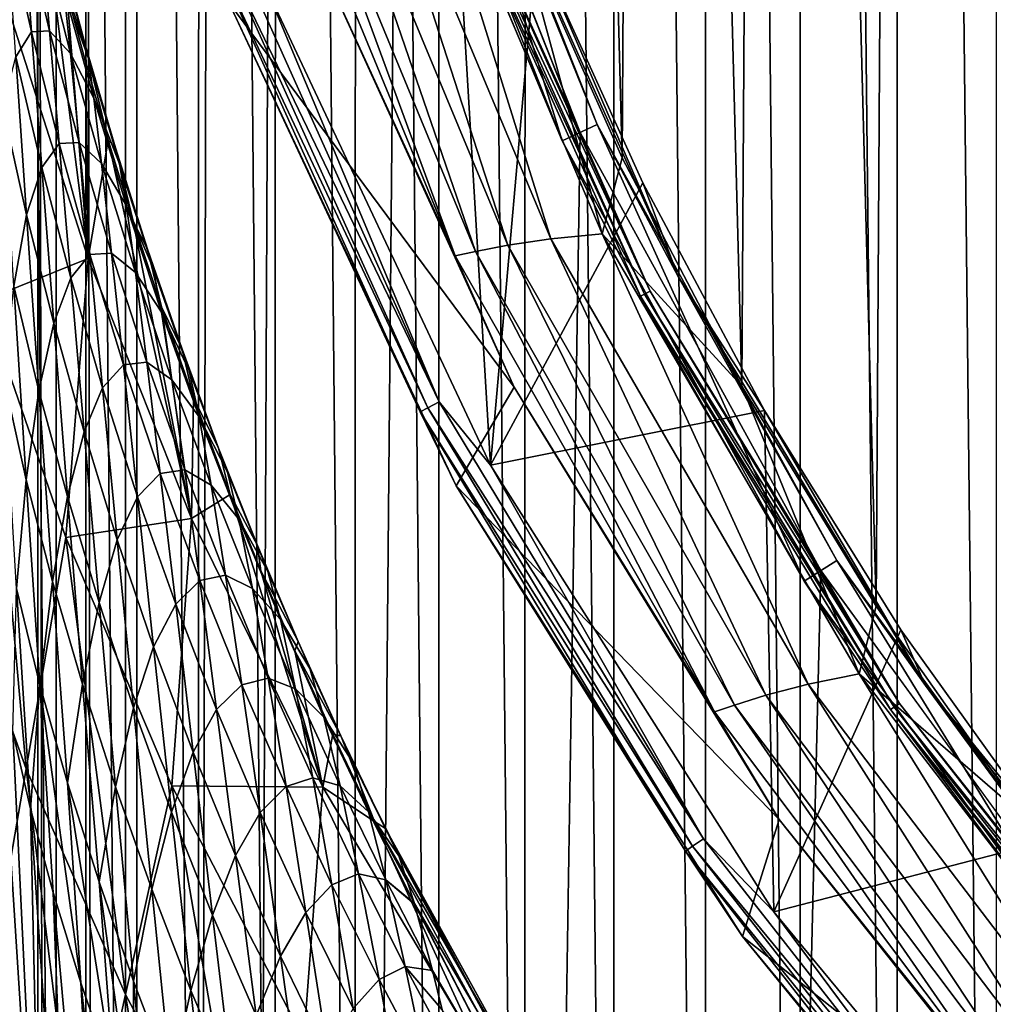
# Model space of a CAD drawing. Header units: metres. Extents: x -23 to 23, y -159 to 23.
# Tile 34 of 89: x -21 to -16, y -13 to -8. Entities that reach past the tile are written whole.
import ezdxf

# ---------------------------------------------------------------- set-up
doc = ezdxf.new("R2010")
doc.units = ezdxf.units.M
doc.layers.add('solid_509541_140_SW0001', color=7, linetype='CONTINUOUS')

msp = doc.modelspace()

# ---------------------------------------------------------------- linework, layer by layer
at = {"layer": 'solid_509541_140_SW0001'}
for points in [[(-15.918513, 22.447569), (-15.923596, -22.445702), (-16.413803, 22.251926)], [(-16.413803, 22.251926), (-16.41923, -22.249636), (-16.897631, 22.033438)], [(-16.413803, 22.251926), (-15.923596, -22.445702), (-16.41923, -22.249636)], [(-16.897631, 22.033438), (-16.903519, -22.0306), (-17.3696, 21.792252)], [(-16.897631, 22.033438), (-16.41923, -22.249636), (-16.903519, -22.0306)], [(-17.3696, 21.792252), (-17.37607, -21.788742), (-17.82733, 21.529696)], [(-17.3696, 21.792252), (-16.903519, -22.0306), (-17.37607, -21.788742)], [(-17.82733, 21.529696), (-17.834259, -21.525503), (-18.271088, 21.245689)], [(-17.82733, 21.529696), (-17.37607, -21.788742), (-17.834259, -21.525503)], [(-18.271088, 21.245689), (-18.278385, -21.240776), (-18.701797, 20.939945)], [(-18.271088, 21.245689), (-17.834259, -21.525503), (-18.278385, -21.240776)], [(-18.701797, 20.939945), (-18.709511, -20.934168), (-19.118336, 20.613214)], [(-18.701797, 20.939945), (-18.278385, -21.240776), (-18.709511, -20.934168)], [(-19.118336, 20.613214), (-19.126465, -20.606478), (-19.518415, 20.267101)], [(-19.118336, 20.613214), (-18.709511, -20.934168), (-19.126465, -20.606478)], [(-19.518415, 20.267101), (-19.526934, -20.259315), (-19.901545, 19.902081)], [(-19.518415, 20.267101), (-19.126465, -20.606478), (-19.526934, -20.259315)], [(-19.901545, 19.902081), (-19.910276, -19.893343), (-20.266623, 19.518938)], [(-19.901545, 19.902081), (-19.526934, -20.259315), (-19.910276, -19.893343)], [(-20.266623, 19.518938), (-20.275085, -19.509745), (-20.612789, 19.118853)], [(-20.266623, 19.518938), (-19.910276, -19.893343), (-20.275085, -19.509745)], [(-20.612789, 19.118853), (-20.620865, -19.109192), (-20.939508, 18.702385)], [(-20.612789, 19.118853), (-20.275085, -19.509745), (-20.620865, -19.109192)], [(-20.939508, 18.702385), (-20.620865, -19.109192), (-20.947172, -18.692133)], [(-15.633001, 12.085411, 202.649994), (-16.387129, 11.041271, 202.649994), (-15.78124, -11.89119, 202.649994)], [(-16.387129, 11.041271, 202.649994), (-17.071577, 9.95031, 202.649994), (-16.522486, -10.837683, 202.649994)], [(-16.387129, 11.041271, 202.649994), (-16.522486, -10.837683, 202.649994), (-15.78124, -11.89119, 202.649994)], [(-17.071577, 9.95031, 202.649994), (-17.683485, 8.817122, 202.649994), (-17.193436, -9.738244, 202.649994)], [(-17.071577, 9.95031, 202.649994), (-17.193436, -9.738244, 202.649994), (-16.522486, -10.837683, 202.649994)], [(-17.683485, 8.817122, 202.649994), (-18.220289, 7.646473, 202.649994), (-17.791285, -8.597532, 202.649994)], [(-17.683485, 8.817122, 202.649994), (-17.791285, -8.597532, 202.649994), (-17.193436, -9.738244, 202.649994)], [(-18.220289, 7.646473, 202.649994), (-18.313543, -7.420339, 202.649994), (-17.791285, -8.597532, 202.649994)], [(-20.710964, -149, 147.368607), (-20.710966, -0.000071, 147.368607), (-20.917048, 0.00006, 147.212601)], [(-20.917046, -149, 147.212601), (-20.710964, -149, 147.368607), (-20.917048, 0.00006, 147.212601)], [(-20.473276, -149, 147.466202), (-20.471781, -0.000224, 147.466599), (-20.710966, -0.000071, 147.368607)], [(-20.710964, -149, 147.368607), (-20.473276, -149, 147.466202), (-20.710966, -0.000071, 147.368607)], [(-20.473276, -149, 147.466202), (-20.215473, -149, 147.5), (-20.471781, -0.000224, 147.466599)], [(-20.471781, -0.000224, 147.466599), (-20.215473, -149, 147.5), (-20.215473, -0.000403, 147.5)], [(-19.855347, -1.249347, 147.5), (-20.215473, -0.000403, 147.5), (-20.215473, -149, 147.5)], [(-19.542233, -3.727802, 147.5), (-19.855347, -1.249347, 147.5), (-20.215473, -149, 147.5)], [(-18.92091, -6.147776, 147.5), (-19.542233, -3.727802, 147.5), (-20.215473, -149, 147.5)], [(18.92091, -6.147776, 147.5), (-20.215473, -149, 147.5), (20.215471, -149, 147.5)], [(18.92091, -6.147776, 147.5), (18.001144, -8.470781, 147.5), (-20.215473, -149, 147.5)], [(-18.001144, -8.470781, 147.5), (-18.92091, -6.147776, 147.5), (-20.215473, -149, 147.5)], [(-18.831232, -6.118639, 151.309937), (-19.015884, -6.178636, 147.60524), (-18.091551, -8.513238, 147.60524)], [(-18.638634, -7.068702, 147.508087), (-18.92091, -6.147776, 147.5), (-18.001144, -8.470781, 147.5)], [(-17.915874, -8.430571, 151.309937), (-18.831232, -6.118639, 151.309937), (-18.091551, -8.513238, 147.60524)], [(-18.490755, -7.012619, 151.483429), (-18.831232, -6.118639, 151.309937), (-17.915874, -8.430571, 151.309937)], [(-18.689518, -7.087999, 147.565384), (-18.091551, -8.513238, 147.60524), (-19.015884, -6.178636, 147.60524)], [(-18.674824, -6.339398, 151.649994), (-18.4484, -10.132897, 151.649994), (-19.573189, -7.740144, 151.649994)], [(-18.674824, -6.339398, 151.649994), (-18.22024, -7.547164, 151.649994), (-18.4484, -10.132897, 151.649994)], [(-19.520086, -6.653555, 202.154968), (-18.52359, -9.065327, 202.154968), (-19.356392, -6.640441, 202.360199)], [(-19.356392, -6.640441, 202.360199), (-18.361675, -9.034062, 202.360199), (-19.140877, -6.631659, 202.517532)], [(-18.52359, -9.065327, 202.154968), (-18.361675, -9.034062, 202.360199), (-19.356392, -6.640441, 202.360199)], [(-19.140877, -6.631659, 202.517532), (-18.147173, -9.001787, 202.517532), (-18.885246, -6.63533, 202.616348)], [(-18.361675, -9.034062, 202.360199), (-18.147173, -9.001787, 202.517532), (-19.140877, -6.631659, 202.517532)], [(-18.885246, -6.63533, 202.616348), (-17.89053, -8.978257, 202.616348), (-18.313543, -7.420339, 202.649994)], [(-18.147173, -9.001787, 202.517532), (-17.89053, -8.978257, 202.616348), (-18.885246, -6.63533, 202.616348)], [(-19.622984, -6.66445, 201.915695), (-18.624958, -9.087757, 201.915695), (-19.520086, -6.653555, 202.154968)], [(-19.622984, -6.66445, 201.915695), (-19.381504, -7.437928, 201.659805), (-18.624958, -9.087757, 201.915695)], [(-18.624958, -9.087757, 201.915695), (-18.52359, -9.065327, 202.154968), (-19.520086, -6.653555, 202.154968)], [(-18.490755, -7.012619, 151.483429), (-17.915874, -8.430571, 151.309937), (-17.51066, -9.190303, 151.483429)], [(-18.490755, -7.012619, 151.483429), (-17.51066, -9.190303, 151.483429), (-18.22024, -7.547164, 151.649994)], [(-18.689518, -7.087999, 147.565384), (-18.669592, -7.080442, 147.531128), (-17.680017, -9.279189, 147.531128)], [(-18.669592, -7.080442, 147.531128), (-18.638634, -7.068702, 147.508087), (-17.6507, -9.263802, 147.508087)], [(-17.680017, -9.279189, 147.531128), (-18.669592, -7.080442, 147.531128), (-17.6507, -9.263802, 147.508087)], [(-17.6507, -9.263802, 147.508087), (-18.638634, -7.068702, 147.508087), (-18.001144, -8.470781, 147.5)], [(-17.698885, -9.289092, 147.565384), (-18.091551, -8.513238, 147.60524), (-18.689518, -7.087999, 147.565384)], [(-17.698885, -9.289092, 147.565384), (-18.689518, -7.087999, 147.565384), (-17.680017, -9.279189, 147.531128)], [(-20.692673, -7.273394, 126.534317), (-20.85145, -7.876905, 116.357018), (-20.459435, -9.101218, 116.357018)], [(-20.566645, -7.772314, 125.831169), (-20.692673, -7.273394, 126.534317), (-20.459435, -9.101218, 116.357018)], [(-20.78488, -7.403366, 133.150406), (-20.742607, -7.967793, 134.105865), (-20.867002, -7.409679, 134.796906)], [(-20.867002, -7.409679, 134.796906), (-20.742607, -7.967793, 134.105865), (-20.821152, -8.093928, 135.654602)], [(-20.78488, -7.403366, 133.150406), (-20.651855, -7.963347, 132.454727), (-20.742607, -7.967793, 134.105865)], [(-20.689537, -7.521052, 131.416901), (-20.651855, -7.963347, 132.454727), (-20.78488, -7.403366, 133.150406)], [(-17.89053, -8.978257, 202.616348), (-17.791285, -8.597532, 202.649994), (-18.313543, -7.420339, 202.649994)], [(-18.330864, -9.743966, 201.659805), (-19.381504, -7.437928, 201.659805), (-19.755909, -7.821918, 151.851959)], [(-18.624958, -9.087757, 201.915695), (-19.381504, -7.437928, 201.659805), (-18.330864, -9.743966, 201.659805)], [(-20.689537, -7.521052, 131.416901), (-20.548172, -8.075781, 130.718582), (-20.651855, -7.963347, 132.454727)], [(-20.580534, -7.756181, 129.613617), (-20.548172, -8.075781, 130.718582), (-20.689537, -7.521052, 131.416901)], [(-20.47246, -8.038117, 126.559731), (-20.610065, -7.524065, 127.256126), (-20.566645, -7.772314, 125.831169)], [(-20.601339, -7.57014, 128.454758), (-20.610065, -7.524065, 127.256126), (-20.47246, -8.038117, 126.559731)], [(-19.813076, -7.514108, 151.709213), (-18.76289, -9.847525, 151.709213), (-19.85354, -7.529454, 151.774826)], [(-19.7521, -7.490983, 151.665344), (-18.705147, -9.817218, 151.665344), (-19.813076, -7.514108, 151.709213)], [(-18.705147, -9.817218, 151.665344), (-18.76289, -9.847525, 151.709213), (-19.813076, -7.514108, 151.709213)], [(-19.7521, -7.490983, 151.665344), (-19.573189, -7.740144, 151.649994), (-18.705147, -9.817218, 151.665344)], [(-20.601339, -7.57014, 128.454758), (-20.47246, -8.038117, 126.559731), (-20.457993, -8.101405, 127.757256)], [(-20.601339, -7.57014, 128.454758), (-20.457993, -8.101405, 127.757256), (-20.580534, -7.756181, 129.613617)], [(-19.85354, -7.529454, 151.774826), (-18.801208, -9.867636, 151.774826), (-19.755909, -7.821918, 151.851959)], [(-18.76289, -9.847525, 151.709213), (-18.801208, -9.867636, 151.774826), (-19.85354, -7.529454, 151.774826)], [(-18.22024, -7.547164, 151.649994), (-17.687664, -8.722573, 151.649994), (-18.4484, -10.132897, 151.649994)], [(-17.51066, -9.190303, 151.483429), (-17.687664, -8.722573, 151.649994), (-18.22024, -7.547164, 151.649994)], [(-20.580534, -7.756181, 129.613617), (-20.431269, -8.299514, 128.914703), (-20.548172, -8.075781, 130.718582)], [(-20.457993, -8.101405, 127.757256), (-20.431269, -8.299514, 128.914703), (-20.580534, -7.756181, 129.613617)], [(-20.46904, -8.130441, 125.32373), (-20.566645, -7.772314, 125.831169), (-20.459435, -9.101218, 116.357018)], [(-20.47246, -8.038117, 126.559731), (-20.566645, -7.772314, 125.831169), (-20.46904, -8.130441, 125.32373)], [(-18.705147, -9.817218, 151.665344), (-19.573189, -7.740144, 151.649994), (-18.4484, -10.132897, 151.649994)], [(-18.330864, -9.743966, 201.659805), (-19.755909, -7.821918, 151.851959), (-18.619781, -10.236312, 151.851959)], [(-18.801208, -9.867636, 151.774826), (-18.619781, -10.236312, 151.851959), (-19.755909, -7.821918, 151.851959)], [(-20.459435, -9.101218, 116.357018), (-20.85145, -7.876905, 116.357018), (-20.980812, -9.311046, 99.732216)], [(-20.742607, -7.967793, 134.105865), (-20.691118, -8.645469, 134.967194), (-20.821152, -8.093928, 135.654602)], [(-20.651855, -7.963347, 132.454727), (-20.604008, -8.525717, 133.411835), (-20.742607, -7.967793, 134.105865)], [(-20.742607, -7.967793, 134.105865), (-20.604008, -8.525717, 133.411835), (-20.691118, -8.645469, 134.967194)], [(-20.651855, -7.963347, 132.454727), (-20.504795, -8.52065, 131.756439), (-20.604008, -8.525717, 133.411835)], [(-20.548172, -8.075781, 130.718582), (-20.504795, -8.52065, 131.756439), (-20.651855, -7.963347, 132.454727)], [(-20.47246, -8.038117, 126.559731), (-20.46904, -8.130441, 125.32373), (-20.358849, -8.510416, 124.783119)], [(-20.323261, -8.548381, 125.863106), (-20.47246, -8.038117, 126.559731), (-20.358849, -8.510416, 124.783119)], [(-20.457993, -8.101405, 127.757256), (-20.47246, -8.038117, 126.559731), (-20.323261, -8.548381, 125.863106)], [(-20.821152, -8.093928, 135.654602), (-20.767117, -8.882866, 136.405273), (-20.886261, -8.345418, 137.084778)], [(-20.821152, -8.093928, 135.654602), (-20.691118, -8.645469, 134.967194), (-20.767117, -8.882866, 136.405273)], [(-20.548172, -8.075781, 130.718582), (-20.392811, -8.626209, 130.018539), (-20.504795, -8.52065, 131.756439)], [(-20.431269, -8.299514, 128.914703), (-20.392811, -8.626209, 130.018539), (-20.548172, -8.075781, 130.718582)], [(-20.457993, -8.101405, 127.757256), (-20.323261, -8.548381, 125.863106), (-20.302124, -8.628068, 127.059082)], [(-20.457993, -8.101405, 127.757256), (-20.302124, -8.628068, 127.059082), (-20.431269, -8.299514, 128.914703)], [(-20.358849, -8.510416, 124.783119), (-20.46904, -8.130441, 125.32373), (-20.459435, -9.101218, 116.357018)], [(-20.431269, -8.299514, 128.914703), (-20.268681, -8.837517, 128.214691), (-20.392811, -8.626209, 130.018539)], [(-20.302124, -8.628068, 127.059082), (-20.268681, -8.837517, 128.214691), (-20.431269, -8.299514, 128.914703)], [(-20.886261, -8.345418, 137.084778), (-20.767117, -8.882866, 136.405273), (-20.830854, -9.238363, 137.710449)], [(-17.915874, -8.430571, 151.309937), (-18.091551, -8.513238, 147.60524), (-16.881903, -10.713581, 147.60524)], [(-16.717972, -10.609548, 151.309937), (-17.915874, -8.430571, 151.309937), (-16.881903, -10.713581, 147.60524)], [(-17.51066, -9.190303, 151.483429), (-17.915874, -8.430571, 151.309937), (-16.717972, -10.609548, 151.309937)], [(-20.358849, -8.510416, 124.783119), (-20.459435, -9.101218, 116.357018), (-19.942343, -10.400645, 116.357018)], [(-20.23418, -8.913916, 124.20636), (-20.358849, -8.510416, 124.783119), (-19.942343, -10.400645, 116.357018)], [(-20.323261, -8.548381, 125.863106), (-20.358849, -8.510416, 124.783119), (-20.23418, -8.913916, 124.20636)], [(18.001144, -8.470781, 147.5), (16.797661, -10.659938, 147.5), (-20.215473, -149, 147.5)], [(-16.797661, -10.659938, 147.5), (-18.001144, -8.470781, 147.5), (-20.215473, -149, 147.5)], [(-17.6507, -9.263802, 147.508087), (-18.001144, -8.470781, 147.5), (-16.797661, -10.659938, 147.5)], [(-20.604008, -8.525717, 133.411835), (-20.546545, -9.197258, 134.276703), (-20.691118, -8.645469, 134.967194)], [(-20.504795, -8.52065, 131.756439), (-20.450945, -9.081126, 132.715012), (-20.604008, -8.525717, 133.411835)], [(-20.604008, -8.525717, 133.411835), (-20.450945, -9.081126, 132.715012), (-20.546545, -9.197258, 134.276703)], [(-20.504795, -8.52065, 131.756439), (-20.343145, -9.073437, 131.056137), (-20.450945, -9.081126, 132.715012)], [(-20.392811, -8.626209, 130.018539), (-20.343145, -9.073437, 131.056137), (-20.504795, -8.52065, 131.756439)], [(-20.162552, -9.054163, 125.166237), (-20.323261, -8.548381, 125.863106), (-20.23418, -8.913916, 124.20636)], [(-20.302124, -8.628068, 127.059082), (-20.323261, -8.548381, 125.863106), (-20.162552, -9.054163, 125.166237)], [(-17.698885, -9.289092, 147.565384), (-16.881903, -10.713581, 147.60524), (-18.091551, -8.513238, 147.60524)], [(-17.89053, -8.978257, 202.616348), (-17.193436, -9.738244, 202.649994), (-17.791285, -8.597532, 202.649994)], [(-20.691118, -8.645469, 134.967194), (-20.630968, -9.424261, 135.723816), (-20.767117, -8.882866, 136.405273)], [(-20.691118, -8.645469, 134.967194), (-20.546545, -9.197258, 134.276703), (-20.630968, -9.424261, 135.723816)], [(-20.392811, -8.626209, 130.018539), (-20.22344, -9.170665, 129.317017), (-20.343145, -9.073437, 131.056137)], [(-20.268681, -8.837517, 128.214691), (-20.22344, -9.170665, 129.317017), (-20.392811, -8.626209, 130.018539)], [(-20.302124, -8.628068, 127.059082), (-20.162552, -9.054163, 125.166237), (-20.133974, -9.148995, 126.360207)], [(-20.302124, -8.628068, 127.059082), (-20.133974, -9.148995, 126.360207), (-20.268681, -8.837517, 128.214691)], [(-17.687664, -8.722573, 151.649994), (-17.079359, -9.860646, 151.649994), (-18.4484, -10.132897, 151.649994)], [(-17.51066, -9.190303, 151.483429), (-17.079359, -9.860646, 151.649994), (-17.687664, -8.722573, 151.649994)], [(-20.268681, -8.837517, 128.214691), (-20.093149, -9.368666, 127.51358), (-20.22344, -9.170665, 129.317017)], [(-20.133974, -9.148995, 126.360207), (-20.093149, -9.368666, 127.51358), (-20.268681, -8.837517, 128.214691)], [(-20.767117, -8.882866, 136.405273), (-20.705471, -9.762183, 137.039612), (-20.830854, -9.238363, 137.710449)], [(-20.767117, -8.882866, 136.405273), (-20.630968, -9.424261, 135.723816), (-20.705471, -9.762183, 137.039612)], [(-20.092802, -9.342621, 123.589958), (-20.23418, -8.913916, 124.20636), (-19.942343, -10.400645, 116.357018)], [(-20.162552, -9.054163, 125.166237), (-20.23418, -8.913916, 124.20636), (-20.092802, -9.342621, 123.589958)], [(-18.361675, -9.034062, 202.360199), (-17.072351, -11.282738, 202.360199), (-18.147173, -9.001787, 202.517532)], [(-18.147173, -9.001787, 202.517532), (-16.861376, -11.227025, 202.517532), (-17.89053, -8.978257, 202.616348)], [(-17.072351, -11.282738, 202.360199), (-16.861376, -11.227025, 202.517532), (-18.147173, -9.001787, 202.517532)], [(-17.89053, -8.978257, 202.616348), (-16.606533, -11.176011, 202.616348), (-17.193436, -9.738244, 202.649994)], [(-16.861376, -11.227025, 202.517532), (-16.606533, -11.176011, 202.616348), (-17.89053, -8.978257, 202.616348)], [(-18.52359, -9.065327, 202.154968), (-17.230509, -11.331951, 202.154968), (-18.361675, -9.034062, 202.360199)], [(-17.230509, -11.331951, 202.154968), (-17.072351, -11.282738, 202.360199), (-18.361675, -9.034062, 202.360199)], [(-20.459435, -9.101218, 116.357018), (-20.980812, -9.311046, 99.732216), (-20.570999, -10.495363, 99.732216)], [(-19.942343, -10.400645, 116.357018), (-20.459435, -9.101218, 116.357018), (-20.570999, -10.495363, 99.732216)], [(-20.450945, -9.081126, 132.715012), (-20.387169, -9.746666, 133.583252), (-20.546545, -9.197258, 134.276703)], [(-20.343145, -9.073437, 131.056137), (-20.282812, -9.631828, 132.015884), (-20.450945, -9.081126, 132.715012)], [(-20.450945, -9.081126, 132.715012), (-20.282812, -9.631828, 132.015884), (-20.387169, -9.746666, 133.583252)], [(-20.343145, -9.073437, 131.056137), (-20.16692, -9.619685, 130.354034), (-20.282812, -9.631828, 132.015884)], [(-20.22344, -9.170665, 129.317017), (-20.16692, -9.619685, 130.354034), (-20.343145, -9.073437, 131.056137)], [(-19.990543, -9.554564, 124.468903), (-20.162552, -9.054163, 125.166237), (-20.092802, -9.342621, 123.589958)], [(-20.133974, -9.148995, 126.360207), (-20.162552, -9.054163, 125.166237), (-19.990543, -9.554564, 124.468903)], [(-18.624958, -9.087757, 201.915695), (-17.329069, -11.365727, 201.915695), (-18.52359, -9.065327, 202.154968)], [(-18.624958, -9.087757, 201.915695), (-18.330864, -9.743966, 201.659805), (-17.329069, -11.365727, 201.915695)], [(-17.329069, -11.365727, 201.915695), (-17.230509, -11.331951, 202.154968), (-18.52359, -9.065327, 202.154968)], [(-20.133974, -9.148995, 126.360207), (-19.990543, -9.554564, 124.468903), (-19.954039, -9.662885, 125.660477)], [(-20.133974, -9.148995, 126.360207), (-19.954039, -9.662885, 125.660477), (-20.093149, -9.368666, 127.51358)], [(-20.546545, -9.197258, 134.276703), (-20.480022, -9.966264, 135.039185), (-20.630968, -9.424261, 135.723816)], [(-20.546545, -9.197258, 134.276703), (-20.387169, -9.746666, 133.583252), (-20.480022, -9.966264, 135.039185)], [(-20.22344, -9.170665, 129.317017), (-20.040573, -9.707275, 128.614044), (-20.16692, -9.619685, 130.354034)], [(-20.093149, -9.368666, 127.51358), (-20.040573, -9.707275, 128.614044), (-20.22344, -9.170665, 129.317017)], [(-17.51066, -9.190303, 151.483429), (-16.717972, -10.609548, 151.309937), (-16.275219, -11.233973, 151.483429)], [(-17.51066, -9.190303, 151.483429), (-16.275219, -11.233973, 151.483429), (-17.079359, -9.860646, 151.649994)], [(-20.830854, -9.238363, 137.710449), (-20.768997, -10.206844, 138.209457), (-20.87903, -9.707265, 138.868774)], [(-20.830854, -9.238363, 137.710449), (-20.705471, -9.762183, 137.039612), (-20.768997, -10.206844, 138.209457)], [(-17.698885, -9.289092, 147.565384), (-17.680017, -9.279189, 147.531128), (-16.432627, -11.342624, 147.531128)], [(-16.450165, -11.354729, 147.565384), (-16.881903, -10.713581, 147.60524), (-17.698885, -9.289092, 147.565384)], [(-16.450165, -11.354729, 147.565384), (-17.698885, -9.289092, 147.565384), (-16.432627, -11.342624, 147.531128)], [(-17.680017, -9.279189, 147.531128), (-17.6507, -9.263802, 147.508087), (-16.405378, -11.323815, 147.508087)], [(-16.432627, -11.342624, 147.531128), (-17.680017, -9.279189, 147.531128), (-16.405378, -11.323815, 147.508087)], [(-16.405378, -11.323815, 147.508087), (-17.6507, -9.263802, 147.508087), (-16.797661, -10.659938, 147.5)], [(-20.980812, -9.311046, 99.732216), (-21.16398, -10.559611, 83.107414), (-20.769739, -11.650064, 83.107414)], [(-20.570999, -10.495363, 99.732216), (-20.980812, -9.311046, 99.732216), (-20.769739, -11.650064, 83.107414)], [(-19.93227, -9.797647, 122.930763), (-20.092802, -9.342621, 123.589958), (-19.942343, -10.400645, 116.357018)], [(-19.990543, -9.554564, 124.468903), (-20.092802, -9.342621, 123.589958), (-19.93227, -9.797647, 122.930763)], [(-20.093149, -9.368666, 127.51358), (-19.905436, -9.8913, 126.811264), (-20.040573, -9.707275, 128.614044)], [(-19.954039, -9.662885, 125.660477), (-19.905436, -9.8913, 126.811264), (-20.093149, -9.368666, 127.51358)], [(-20.630968, -9.424261, 135.723816), (-20.56274, -10.290368, 136.36676), (-20.705471, -9.762183, 137.039612)], [(-20.630968, -9.424261, 135.723816), (-20.480022, -9.966264, 135.039185), (-20.56274, -10.290368, 136.36676)], [(-19.807566, -10.048654, 123.770943), (-19.990543, -9.554564, 124.468903), (-19.93227, -9.797647, 122.930763)], [(-19.954039, -9.662885, 125.660477), (-19.990543, -9.554564, 124.468903), (-19.807566, -10.048654, 123.770943)], [(-20.282812, -9.631828, 132.015884), (-20.212345, -10.291197, 132.887299), (-20.387169, -9.746666, 133.583252)], [(-20.16692, -9.619685, 130.354034), (-20.099646, -10.175498, 131.314713), (-20.282812, -9.631828, 132.015884)], [(-20.282812, -9.631828, 132.015884), (-20.099646, -10.175498, 131.314713), (-20.212345, -10.291197, 132.887299)], [(-20.16692, -9.619685, 130.354034), (-19.976751, -10.15722, 129.650192), (-20.099646, -10.175498, 131.314713)], [(-20.040573, -9.707275, 128.614044), (-19.976751, -10.15722, 129.650192), (-20.16692, -9.619685, 130.354034)], [(-19.954039, -9.662885, 125.660477), (-19.807566, -10.048654, 123.770943), (-19.76306, -10.168416, 124.959816)], [(-19.954039, -9.662885, 125.660477), (-19.76306, -10.168416, 124.959816), (-19.905436, -9.8913, 126.811264)], [(-20.87903, -9.707265, 138.868774), (-20.768997, -10.206844, 138.209457), (-20.818323, -10.748992, 139.220673)], [(-20.040573, -9.707275, 128.614044), (-19.845213, -10.234066, 127.909584), (-19.976751, -10.15722, 129.650192)], [(-19.905436, -9.8913, 126.811264), (-19.845213, -10.234066, 127.909584), (-20.040573, -9.707275, 128.614044)], [(-16.606533, -11.176011, 202.616348), (-16.522486, -10.837683, 202.649994), (-17.193436, -9.738244, 202.649994)], [(-20.705471, -9.762183, 137.039612), (-20.636831, -10.714686, 137.550232), (-20.768997, -10.206844, 138.209457)], [(-20.705471, -9.762183, 137.039612), (-20.56274, -10.290368, 136.36676), (-20.636831, -10.714686, 137.550232)], [(-20.387169, -9.746666, 133.583252), (-20.314016, -10.505989, 134.351486), (-20.480022, -9.966264, 135.039185)], [(-20.387169, -9.746666, 133.583252), (-20.212345, -10.291197, 132.887299), (-20.314016, -10.505989, 134.351486)], [(-17.007084, -11.904813, 201.659805), (-18.330864, -9.743966, 201.659805), (-18.619781, -10.236312, 151.851959)], [(-17.329069, -11.365727, 201.915695), (-18.330864, -9.743966, 201.659805), (-17.007084, -11.904813, 201.659805)], [(-19.749729, -10.280103, 122.225357), (-19.93227, -9.797647, 122.930763), (-19.942343, -10.400645, 116.357018)], [(-19.807566, -10.048654, 123.770943), (-19.93227, -9.797647, 122.930763), (-19.749729, -10.280103, 122.225357)], [(-18.705147, -9.817218, 151.665344), (-17.385429, -12.000296, 151.665344), (-18.76289, -9.847525, 151.709213)], [(-18.705147, -9.817218, 151.665344), (-18.4484, -10.132897, 151.649994), (-17.385429, -12.000296, 151.665344)], [(-18.76289, -9.847525, 151.709213), (-17.4391, -12.037341, 151.709213), (-18.801208, -9.867636, 151.774826)], [(-18.801208, -9.867636, 151.774826), (-17.474716, -12.061925, 151.774826), (-18.619781, -10.236312, 151.851959)], [(-17.4391, -12.037341, 151.709213), (-17.474716, -12.061925, 151.774826), (-18.801208, -9.867636, 151.774826)], [(-17.385429, -12.000296, 151.665344), (-17.4391, -12.037341, 151.709213), (-18.76289, -9.847525, 151.709213)], [(-17.079359, -9.860646, 151.649994), (-17.03236, -12.365992, 151.649994), (-18.4484, -10.132897, 151.649994)], [(-17.079359, -9.860646, 151.649994), (-16.397898, -10.956555, 151.649994), (-17.03236, -12.365992, 151.649994)], [(-16.275219, -11.233973, 151.483429), (-16.397898, -10.956555, 151.649994), (-17.079359, -9.860646, 151.649994)], [(-19.905436, -9.8913, 126.811264), (-19.706652, -10.403752, 126.107773), (-19.845213, -10.234066, 127.909584)], [(-19.76306, -10.168416, 124.959816), (-19.706652, -10.403752, 126.107773), (-19.905436, -9.8913, 126.811264)], [(-20.480022, -9.966264, 135.039185), (-20.405025, -10.819441, 135.690704), (-20.56274, -10.290368, 136.36676)], [(-20.480022, -9.966264, 135.039185), (-20.314016, -10.505989, 134.351486), (-20.405025, -10.819441, 135.690704)], [(-19.614044, -10.535618, 123.072426), (-19.807566, -10.048654, 123.770943), (-19.749729, -10.280103, 122.225357)], [(-19.76306, -10.168416, 124.959816), (-19.807566, -10.048654, 123.770943), (-19.614044, -10.535618, 123.072426)], [(-17.385429, -12.000296, 151.665344), (-18.4484, -10.132897, 151.649994), (-17.03236, -12.365992, 151.649994)], [(-20.099646, -10.175498, 131.314713), (-20.022133, -10.828269, 132.189087), (-20.212345, -10.291197, 132.887299)], [(-19.976751, -10.15722, 129.650192), (-19.902185, -10.709702, 130.611557), (-20.099646, -10.175498, 131.314713)], [(-20.099646, -10.175498, 131.314713), (-19.902185, -10.709702, 130.611557), (-20.022133, -10.828269, 132.189087)], [(-19.976751, -10.15722, 129.650192), (-19.773851, -10.683795, 128.944626), (-19.902185, -10.709702, 130.611557)], [(-19.845213, -10.234066, 127.909584), (-19.773851, -10.683795, 128.944626), (-19.976751, -10.15722, 129.650192)], [(-19.76306, -10.168416, 124.959816), (-19.614044, -10.535618, 123.072426), (-19.56197, -10.664383, 124.258392)], [(-19.76306, -10.168416, 124.959816), (-19.56197, -10.664383, 124.258392), (-19.706652, -10.403752, 126.107773)], [(-20.768997, -10.206844, 138.209457), (-20.701324, -11.230693, 138.576218), (-20.818323, -10.748992, 139.220673)], [(-20.768997, -10.206844, 138.209457), (-20.636831, -10.714686, 137.550232), (-20.701324, -11.230693, 138.576218)], [(-19.749729, -10.280103, 122.225357), (-19.942343, -10.400645, 116.357018), (-19.287102, -11.742056, 116.357018)], [(-19.845213, -10.234066, 127.909584), (-19.6388, -10.749066, 127.203743), (-19.773851, -10.683795, 128.944626)], [(-19.706652, -10.403752, 126.107773), (-19.6388, -10.749066, 127.203743), (-19.845213, -10.234066, 127.909584)], [(-19.595949, -10.661734, 121.66227), (-19.749729, -10.280103, 122.225357), (-19.287102, -11.742056, 116.357018)], [(-19.614044, -10.535618, 123.072426), (-19.749729, -10.280103, 122.225357), (-19.595949, -10.661734, 121.66227)], [(-17.007084, -11.904813, 201.659805), (-18.619781, -10.236312, 151.851959), (-17.19001, -12.489273, 151.851959)], [(-17.474716, -12.061925, 151.774826), (-17.19001, -12.489273, 151.851959), (-18.619781, -10.236312, 151.851959)], [(-20.56274, -10.290368, 136.36676), (-20.487074, -11.227202, 136.888977), (-20.636831, -10.714686, 137.550232)], [(-20.56274, -10.290368, 136.36676), (-20.405025, -10.819441, 135.690704), (-20.487074, -11.227202, 136.888977)], [(-20.212345, -10.291197, 132.887299), (-20.132286, -11.040686, 133.661133), (-20.314016, -10.505989, 134.351486)], [(-20.212345, -10.291197, 132.887299), (-20.022133, -10.828269, 132.189087), (-20.132286, -11.040686, 133.661133)], [(-19.942343, -10.400645, 116.357018), (-20.570999, -10.495363, 99.732216), (-20.04162, -11.735661, 99.732216)], [(-19.287102, -11.742056, 116.357018), (-19.942343, -10.400645, 116.357018), (-20.04162, -11.735661, 99.732216)], [(-19.706652, -10.403752, 126.107773), (-19.49819, -10.904465, 125.403374), (-19.6388, -10.749066, 127.203743)], [(-19.56197, -10.664383, 124.258392), (-19.49819, -10.904465, 125.403374), (-19.706652, -10.403752, 126.107773)], [(-20.570999, -10.495363, 99.732216), (-20.769739, -11.650064, 83.107414), (-20.272408, -12.778914, 83.107414)], [(-20.04162, -11.735661, 99.732216), (-20.570999, -10.495363, 99.732216), (-20.272408, -12.778914, 83.107414)], [(-20.314016, -10.505989, 134.351486), (-20.232079, -11.346313, 135.01152), (-20.405025, -10.819441, 135.690704)], [(-20.314016, -10.505989, 134.351486), (-20.132286, -11.040686, 133.661133), (-20.232079, -11.346313, 135.01152)], [(-20.769739, -11.650064, 83.107414), (-21.16398, -10.559611, 83.107414), (-20.968479, -12.804766, 66.482605)], [(-19.410446, -11.014828, 122.373634), (-19.614044, -10.535618, 123.072426), (-19.595949, -10.661734, 121.66227)], [(-19.56197, -10.664383, 124.258392), (-19.614044, -10.535618, 123.072426), (-19.410446, -11.014828, 122.373634)], [(-16.717972, -10.609548, 151.309937), (-16.881903, -10.713581, 147.60524), (-15.406015, -12.744965, 147.60524)], [(-15.256416, -12.621205, 151.309937), (-16.717972, -10.609548, 151.309937), (-15.406015, -12.744965, 147.60524)], [(-16.275219, -11.233973, 151.483429), (-16.717972, -10.609548, 151.309937), (-15.256416, -12.621205, 151.309937)], [(16.797661, -10.659938, 147.5), (15.328966, -12.681423, 147.5), (-20.215473, -149, 147.5)], [(-15.328966, -12.681423, 147.5), (-16.797661, -10.659938, 147.5), (-20.215473, -149, 147.5)], [(-19.426039, -11.060535, 121.068901), (-19.595949, -10.661734, 121.66227), (-19.287102, -11.742056, 116.357018)], [(-19.410446, -11.014828, 122.373634), (-19.595949, -10.661734, 121.66227), (-19.426039, -11.060535, 121.068901)], [(-19.56197, -10.664383, 124.258392), (-19.410446, -11.014828, 122.373634), (-19.351784, -11.149774, 123.556625)], [(-19.56197, -10.664383, 124.258392), (-19.351784, -11.149774, 123.556625), (-19.49819, -10.904465, 125.403374)], [(-16.405378, -11.323815, 147.508087), (-16.797661, -10.659938, 147.5), (-15.328966, -12.681423, 147.5)], [(-20.636831, -10.714686, 137.550232), (-20.561876, -11.720883, 137.931808), (-20.701324, -11.230693, 138.576218)], [(-20.636831, -10.714686, 137.550232), (-20.487074, -11.227202, 136.888977), (-20.561876, -11.720883, 137.931808)], [(-19.902185, -10.709702, 130.611557), (-19.817377, -11.355237, 131.488708), (-20.022133, -10.828269, 132.189087)], [(-19.773851, -10.683795, 128.944626), (-19.691837, -11.231966, 129.906509), (-19.902185, -10.709702, 130.611557)], [(-19.902185, -10.709702, 130.611557), (-19.691837, -11.231966, 129.906509), (-19.817377, -11.355237, 131.488708)], [(-19.773851, -10.683795, 128.944626), (-19.559967, -11.197177, 128.237534), (-19.691837, -11.231966, 129.906509)], [(-19.6388, -10.749066, 127.203743), (-19.559967, -11.197177, 128.237534), (-19.773851, -10.683795, 128.944626)], [(-16.450165, -11.354729, 147.565384), (-15.406015, -12.744965, 147.60524), (-16.881903, -10.713581, 147.60524)], [(-20.818323, -10.748992, 139.220673), (-20.747496, -11.851345, 139.40239), (-20.836372, -11.465571, 139.935989)], [(-20.818323, -10.748992, 139.220673), (-20.701324, -11.230693, 138.576218), (-20.747496, -11.851345, 139.40239)], [(-19.6388, -10.749066, 127.203743), (-19.423149, -11.250409, 126.49691), (-19.559967, -11.197177, 128.237534)], [(-19.49819, -10.904465, 125.403374), (-19.423149, -11.250409, 126.49691), (-19.6388, -10.749066, 127.203743)], [(-20.405025, -10.819441, 135.690704), (-20.322214, -11.740822, 136.224533), (-20.487074, -11.227202, 136.888977)], [(-20.405025, -10.819441, 135.690704), (-20.232079, -11.346313, 135.01152), (-20.322214, -11.740822, 136.224533)], [(-20.022133, -10.828269, 132.189087), (-19.934912, -11.567566, 132.968353), (-20.132286, -11.040686, 133.661133)], [(-20.022133, -10.828269, 132.189087), (-19.817377, -11.355237, 131.488708), (-19.934912, -11.567566, 132.968353)], [(-16.606533, -11.176011, 202.616348), (-15.78124, -11.89119, 202.649994), (-16.522486, -10.837683, 202.649994)], [(-19.49819, -10.904465, 125.403374), (-19.281569, -11.392086, 124.698608), (-19.423149, -11.250409, 126.49691)], [(-19.351784, -11.149774, 123.556625), (-19.281569, -11.392086, 124.698608), (-19.49819, -10.904465, 125.403374)], [(-16.397898, -10.956555, 151.649994), (-15.646147, -12.005642, 151.649994), (-17.03236, -12.365992, 151.649994)], [(-16.275219, -11.233973, 151.483429), (-15.646147, -12.005642, 151.649994), (-16.397898, -10.956555, 151.649994)], [(-19.197203, -11.485837, 121.67495), (-19.410446, -11.014828, 122.373634), (-19.426039, -11.060535, 121.068901)], [(-19.351784, -11.149774, 123.556625), (-19.410446, -11.014828, 122.373634), (-19.197203, -11.485837, 121.67495)], [(-20.132286, -11.040686, 133.661133), (-20.043217, -11.868029, 134.329575), (-20.232079, -11.346313, 135.01152)], [(-20.132286, -11.040686, 133.661133), (-19.934912, -11.567566, 132.968353), (-20.043217, -11.868029, 134.329575)], [(-19.23753, -11.478449, 120.441643), (-19.426039, -11.060535, 121.068901), (-19.287102, -11.742056, 116.357018)], [(-19.197203, -11.485837, 121.67495), (-19.426039, -11.060535, 121.068901), (-19.23753, -11.478449, 120.441643)], [(-20.910259, -11.10873, 140.439651), (-20.686508, -14.595662, 140.523514), (-20.827002, -14.115497, 141.245148)], [(-20.910259, -11.10873, 140.439651), (-20.836372, -11.465571, 139.935989), (-20.686508, -14.595662, 140.523514)], [(-19.351784, -11.149774, 123.556625), (-19.197203, -11.485837, 121.67495), (-19.133432, -11.623816, 122.855003)], [(-19.351784, -11.149774, 123.556625), (-19.133432, -11.623816, 122.855003), (-19.281569, -11.392086, 124.698608)], [(-19.559967, -11.197177, 128.237534), (-19.470617, -11.73983, 129.199829), (-19.691837, -11.231966, 129.906509)], [(-19.559967, -11.197177, 128.237534), (-19.337288, -11.69523, 127.529404), (-19.470617, -11.73983, 129.199829)], [(-19.423149, -11.250409, 126.49691), (-19.337288, -11.69523, 127.529404), (-19.559967, -11.197177, 128.237534)], [(-16.861376, -11.227025, 202.517532), (-15.30418, -13.271555, 202.517532), (-16.606533, -11.176011, 202.616348)], [(-16.606533, -11.176011, 202.616348), (-15.054018, -13.193055, 202.616348), (-15.78124, -11.89119, 202.649994)], [(-15.30418, -13.271555, 202.517532), (-15.054018, -13.193055, 202.616348), (-16.606533, -11.176011, 202.616348)], [(-20.701324, -11.230693, 138.576218), (-20.635092, -12.269025, 138.837296), (-20.747496, -11.851345, 139.40239)], [(-20.701324, -11.230693, 138.576218), (-20.495661, -12.719538, 138.238358), (-20.635092, -12.269025, 138.837296)], [(-20.701324, -11.230693, 138.576218), (-20.561876, -11.720883, 137.931808), (-20.495661, -12.719538, 138.238358)], [(-20.487074, -11.227202, 136.888977), (-20.404678, -12.215963, 137.2854), (-20.561876, -11.720883, 137.931808)], [(-20.487074, -11.227202, 136.888977), (-20.322214, -11.740822, 136.224533), (-20.404678, -12.215963, 137.2854)], [(-19.691837, -11.231966, 129.906509), (-19.599649, -11.869431, 130.786316), (-19.817377, -11.355237, 131.488708)], [(-19.691837, -11.231966, 129.906509), (-19.470617, -11.73983, 129.199829), (-19.599649, -11.869431, 130.786316)], [(-19.423149, -11.250409, 126.49691), (-19.200226, -11.736444, 125.789734), (-19.337288, -11.69523, 127.529404)], [(-19.281569, -11.392086, 124.698608), (-19.200226, -11.736444, 125.789734), (-19.423149, -11.250409, 126.49691)], [(-17.072351, -11.282738, 202.360199), (-15.509112, -13.350387, 202.360199), (-16.861376, -11.227025, 202.517532)], [(-15.509112, -13.350387, 202.360199), (-15.30418, -13.271555, 202.517532), (-16.861376, -11.227025, 202.517532)], [(-16.275219, -11.233973, 151.483429), (-15.256416, -12.621205, 151.309937), (-14.802448, -13.113825, 151.483429)], [(-16.275219, -11.233973, 151.483429), (-14.802448, -13.113825, 151.483429), (-15.646147, -12.005642, 151.649994)], [(-17.230509, -11.331951, 202.154968), (-15.661546, -13.417137, 202.154968), (-17.072351, -11.282738, 202.360199)], [(-15.661546, -13.417137, 202.154968), (-15.509112, -13.350387, 202.360199), (-17.072351, -11.282738, 202.360199)], [(-20.232079, -11.346313, 135.01152), (-20.142023, -12.252293, 135.556931), (-20.322214, -11.740822, 136.224533)], [(-20.232079, -11.346313, 135.01152), (-20.043217, -11.868029, 134.329575), (-20.142023, -12.252293, 135.556931)], [(-19.817377, -11.355237, 131.488708), (-19.722832, -12.083806, 132.2733), (-19.934912, -11.567566, 132.968353)], [(-19.817377, -11.355237, 131.488708), (-19.599649, -11.869431, 130.786316), (-19.722832, -12.083806, 132.2733)], [(-17.329069, -11.365727, 201.915695), (-15.756042, -13.461928, 201.915695), (-17.230509, -11.331951, 202.154968)], [(-15.756042, -13.461928, 201.915695), (-15.661546, -13.417137, 202.154968), (-17.230509, -11.331951, 202.154968)], [(-16.450165, -11.354729, 147.565384), (-16.432627, -11.342624, 147.531128), (-14.945613, -13.240657, 147.531128)], [(-14.961563, -13.254788, 147.565384), (-15.406015, -12.744965, 147.60524), (-16.450165, -11.354729, 147.565384)], [(-14.961563, -13.254788, 147.565384), (-16.450165, -11.354729, 147.565384), (-14.945613, -13.240657, 147.531128)], [(-16.432627, -11.342624, 147.531128), (-16.405378, -11.323815, 147.508087), (-14.92083, -13.218701, 147.508087)], [(-14.945613, -13.240657, 147.531128), (-16.432627, -11.342624, 147.531128), (-14.92083, -13.218701, 147.508087)], [(-14.92083, -13.218701, 147.508087), (-16.405378, -11.323815, 147.508087), (-15.328966, -12.681423, 147.5)], [(-19.281569, -11.392086, 124.698608), (-19.058168, -11.865556, 123.994072), (-19.200226, -11.736444, 125.789734)], [(-19.133432, -11.623816, 122.855003), (-19.058168, -11.865556, 123.994072), (-19.281569, -11.392086, 124.698608)], [(-17.329069, -11.365727, 201.915695), (-17.007084, -11.904813, 201.659805), (-15.756042, -13.461928, 201.915695)], [(-20.836372, -11.465571, 139.935989), (-20.747496, -11.851345, 139.40239), (-20.686508, -14.595662, 140.523514)], [(-19.029167, -11.914267, 119.781578), (-19.23753, -11.478449, 120.441643), (-19.287102, -11.742056, 116.357018)], [(-19.197203, -11.485837, 121.67495), (-19.23753, -11.478449, 120.441643), (-19.029167, -11.914267, 119.781578)], [(-18.974472, -11.9486, 120.979767), (-19.197203, -11.485837, 121.67495), (-19.029167, -11.914267, 119.781578)], [(-19.133432, -11.623816, 122.855003), (-19.197203, -11.485837, 121.67495), (-18.974472, -11.9486, 120.979767)], [(-19.934912, -11.567566, 132.968353), (-19.838556, -12.38163, 133.645111), (-20.043217, -11.868029, 134.329575)], [(-19.934912, -11.567566, 132.968353), (-19.722832, -12.083806, 132.2733), (-19.838556, -12.38163, 133.645111)], [(-20.769739, -11.650064, 83.107414), (-20.968479, -12.804766, 66.482605), (-20.503193, -13.822167, 66.482605)], [(-20.272408, -12.778914, 83.107414), (-20.769739, -11.650064, 83.107414), (-20.503193, -13.822167, 66.482605)], [(-18.94124, -12.007151, 121.593338), (-19.133432, -11.623816, 122.855003), (-18.974472, -11.9486, 120.979767)], [(-19.133432, -11.623816, 122.855003), (-18.90748, -12.08631, 122.155731), (-19.058168, -11.865556, 123.994072)], [(-18.94124, -12.007151, 121.593338), (-18.90748, -12.08631, 122.155731), (-19.133432, -11.623816, 122.855003)], [(-19.337288, -11.69523, 127.529404), (-19.241039, -12.230935, 128.492142), (-19.470617, -11.73983, 129.199829)], [(-19.337288, -11.69523, 127.529404), (-19.108173, -12.176049, 126.820999), (-19.241039, -12.230935, 128.492142)], [(-19.200226, -11.736444, 125.789734), (-19.108173, -12.176049, 126.820999), (-19.337288, -11.69523, 127.529404)], [(-20.561876, -11.720883, 137.931808), (-20.329472, -13.20311, 137.600708), (-20.495661, -12.719538, 138.238358)], [(-20.561876, -11.720883, 137.931808), (-20.404678, -12.215963, 137.2854), (-20.329472, -13.20311, 137.600708)], [(-20.322214, -11.740822, 136.224533), (-20.232327, -12.712299, 136.635849), (-20.404678, -12.215963, 137.2854)], [(-20.322214, -11.740822, 136.224533), (-20.142023, -12.252293, 135.556931), (-20.232327, -12.712299, 136.635849)], [(-20.04162, -11.735661, 99.732216), (-20.272408, -12.778914, 83.107414), (-19.663475, -13.921334, 83.107414)], [(-19.381884, -13.000974, 99.732216), (-20.04162, -11.735661, 99.732216), (-19.663475, -13.921334, 83.107414)], [(-19.287102, -11.742056, 116.357018), (-20.04162, -11.735661, 99.732216), (-19.381884, -13.000974, 99.732216)], [(-19.470617, -11.73983, 129.199829), (-19.371197, -12.36821, 130.08226), (-19.599649, -11.869431, 130.786316)], [(-19.470617, -11.73983, 129.199829), (-19.241039, -12.230935, 128.492142), (-19.371197, -12.36821, 130.08226)], [(-18.487032, -13.08964, 116.357018), (-19.287102, -11.742056, 116.357018), (-19.381884, -13.000974, 99.732216)], [(-19.029167, -11.914267, 119.781578), (-19.287102, -11.742056, 116.357018), (-18.487032, -13.08964, 116.357018)], [(-19.200226, -11.736444, 125.789734), (-18.971819, -12.205857, 125.082901), (-19.108173, -12.176049, 126.820999)], [(-19.058168, -11.865556, 123.994072), (-18.971819, -12.205857, 125.082901), (-19.200226, -11.736444, 125.789734)], [(-20.747496, -11.851345, 139.40239), (-20.527699, -15.095778, 139.799164), (-20.686508, -14.595662, 140.523514)], [(-20.747496, -11.851345, 139.40239), (-20.635092, -12.269025, 138.837296), (-20.527699, -15.095778, 139.799164)], [(-20.043217, -11.868029, 134.329575), (-19.945816, -12.758501, 134.886536), (-20.142023, -12.252293, 135.556931)], [(-20.043217, -11.868029, 134.329575), (-19.838556, -12.38163, 133.645111), (-19.945816, -12.758501, 134.886536)], [(-19.599649, -11.869431, 130.786316), (-19.497766, -12.586585, 131.576157), (-19.722832, -12.083806, 132.2733)], [(-19.599649, -11.869431, 130.786316), (-19.371197, -12.36821, 130.08226), (-19.497766, -12.586585, 131.576157)], [(-19.058168, -11.865556, 123.994072), (-18.828993, -12.324195, 123.290306), (-18.971819, -12.205857, 125.082901)], [(-18.90748, -12.08631, 122.155731), (-18.828993, -12.324195, 123.290306), (-19.058168, -11.865556, 123.994072)], [(-15.429886, -13.888271, 201.659805), (-17.007084, -11.904813, 201.659805), (-17.19001, -12.489273, 151.851959)], [(-15.756042, -13.461928, 201.915695), (-17.007084, -11.904813, 201.659805), (-15.429886, -13.888271, 201.659805)], [(-18.342207, -13.178987, 117.963356), (-19.029167, -11.914267, 119.781578), (-18.487032, -13.08964, 116.357018)], [(-18.257586, -13.247574, 119.556992), (-19.029167, -11.914267, 119.781578), (-18.342207, -13.178987, 117.963356)], [(-18.257586, -13.247574, 119.556992), (-18.974472, -11.9486, 120.979767), (-19.029167, -11.914267, 119.781578)], [(-18.257586, -13.247574, 119.556992), (-18.94124, -12.007151, 121.593338), (-18.974472, -11.9486, 120.979767)], [(-17.385429, -12.000296, 151.665344), (-15.812195, -14.008382, 151.665344), (-17.4391, -12.037341, 151.709213)], [(-17.385429, -12.000296, 151.665344), (-17.03236, -12.365992, 151.649994), (-15.812195, -14.008382, 151.665344)], [(-18.151615, -13.484343, 121.087456), (-18.90748, -12.08631, 122.155731), (-18.94124, -12.007151, 121.593338)], [(-18.257586, -13.247574, 119.556992), (-18.151615, -13.484343, 121.087456), (-18.94124, -12.007151, 121.593338)], [(-17.4391, -12.037341, 151.709213), (-15.861008, -14.051627, 151.709213), (-17.474716, -12.061925, 151.774826)], [(-15.812195, -14.008382, 151.665344), (-15.861008, -14.051627, 151.709213), (-17.4391, -12.037341, 151.709213)], [(-15.646147, -12.005642, 151.649994), (-15.347633, -14.403806, 151.649994), (-17.03236, -12.365992, 151.649994)], [(-19.722832, -12.083806, 132.2733), (-19.619112, -12.88416, 132.958298), (-19.838556, -12.38163, 133.645111)], [(-19.722832, -12.083806, 132.2733), (-19.497766, -12.586585, 131.576157), (-19.619112, -12.88416, 132.958298)], [(-18.151615, -13.484343, 121.087456), (-18.828993, -12.324195, 123.290306), (-18.90748, -12.08631, 122.155731)], [(-17.474716, -12.061925, 151.774826), (-15.8934, -14.080324, 151.774826), (-17.19001, -12.489273, 151.851959)], [(-15.861008, -14.051627, 151.709213), (-15.8934, -14.080324, 151.774826), (-17.474716, -12.061925, 151.774826)], [(-19.108173, -12.176049, 126.820999), (-19.005825, -12.703153, 127.784241), (-19.241039, -12.230935, 128.492142)], [(-19.108173, -12.176049, 126.820999), (-18.874784, -12.638098, 126.113091), (-19.005825, -12.703153, 127.784241)], [(-18.971819, -12.205857, 125.082901), (-18.874784, -12.638098, 126.113091), (-19.108173, -12.176049, 126.820999)], [(-20.404678, -12.215963, 137.2854), (-20.236206, -13.457063, 137.265823), (-20.329472, -13.20311, 137.600708)], [(-20.404678, -12.215963, 137.2854), (-20.232327, -12.712299, 136.635849), (-20.236206, -13.457063, 137.265823)], [(-19.241039, -12.230935, 128.492142), (-19.134829, -12.849026, 129.377197), (-19.371197, -12.36821, 130.08226)], [(-19.241039, -12.230935, 128.492142), (-19.005825, -12.703153, 127.784241), (-19.134829, -12.849026, 129.377197)], [(-18.971819, -12.205857, 125.082901), (-18.739202, -12.657905, 124.377335), (-18.874784, -12.638098, 126.113091)], [(-18.828081, -12.327305, 123.302345), (-18.739202, -12.657905, 124.377335), (-18.971819, -12.205857, 125.082901)], [(-18.828993, -12.324195, 123.290306), (-18.828081, -12.327305, 123.302345), (-18.971819, -12.205857, 125.082901)], [(-20.635092, -12.269025, 138.837296), (-20.33346, -15.613162, 139.075729), (-20.527699, -15.095778, 139.799164)], [(-20.635092, -12.269025, 138.837296), (-20.495661, -12.719538, 138.238358), (-20.33346, -15.613162, 139.075729)], [(-20.142023, -12.252293, 135.556931), (-20.044617, -13.206523, 135.983185), (-20.232327, -12.712299, 136.635849)], [(-20.142023, -12.252293, 135.556931), (-19.945816, -12.758501, 134.886536), (-20.044617, -13.206523, 135.983185)], [(-18.025345, -13.879604, 122.537231), (-18.828081, -12.327305, 123.302345), (-18.828993, -12.324195, 123.290306)], [(-18.151615, -13.484343, 121.087456), (-18.025345, -13.879604, 122.537231), (-18.828993, -12.324195, 123.290306)], [(-18.025345, -13.879604, 122.537231), (-18.739202, -12.657905, 124.377335), (-18.828081, -12.327305, 123.302345)], [(-19.838556, -12.38163, 133.645111), (-19.733746, -13.256363, 134.213562), (-19.945816, -12.758501, 134.886536)], [(-19.838556, -12.38163, 133.645111), (-19.619112, -12.88416, 132.958298), (-19.733746, -13.256363, 134.213562)], [(-19.371197, -12.36821, 130.08226), (-19.262163, -13.073112, 130.877335), (-19.497766, -12.586585, 131.576157)], [(-19.371197, -12.36821, 130.08226), (-19.134829, -12.849026, 129.377197), (-19.262163, -13.073112, 130.877335)], [(-15.812195, -14.008382, 151.665344), (-17.03236, -12.365992, 151.649994), (-15.347633, -14.403806, 151.649994)], [(-15.429886, -13.888271, 201.659805), (-17.19001, -12.489273, 151.851959), (-15.48914, -14.545271, 151.851959)], [(-15.8934, -14.080324, 151.774826), (-15.48914, -14.545271, 151.851959), (-17.19001, -12.489273, 151.851959)], [(-19.497766, -12.586585, 131.576157), (-19.38673, -13.372678, 132.269363), (-19.619112, -12.88416, 132.958298)], [(-19.497766, -12.586585, 131.576157), (-19.262163, -13.073112, 130.877335), (-19.38673, -13.372678, 132.269363)], [(-18.874784, -12.638098, 126.113091), (-18.767456, -13.154762, 127.077034), (-19.005825, -12.703153, 127.784241)], [(-18.874784, -12.638098, 126.113091), (-18.638739, -13.080135, 125.405846), (-18.767456, -13.154762, 127.077034)], [(-18.690947, -12.855609, 124.892517), (-18.638739, -13.080135, 125.405846), (-18.874784, -12.638098, 126.113091)], [(-18.739202, -12.657905, 124.377335), (-18.690947, -12.855609, 124.892517), (-18.874784, -12.638098, 126.113091)], [(15.328966, -12.681423, 147.5), (13.618851, -14.502491, 147.5), (-20.215473, -149, 147.5)], [(-13.618851, -14.502491, 147.5), (-15.328966, -12.681423, 147.5), (-20.215473, -149, 147.5)], [(-18.025345, -13.879604, 122.537231), (-18.690947, -12.855609, 124.892517), (-18.739202, -12.657905, 124.377335)], [(-20.495661, -12.719538, 138.238358), (-20.105762, -16.142324, 138.351608), (-20.33346, -15.613162, 139.075729)], [(-20.495661, -12.719538, 138.238358), (-20.329472, -13.20311, 137.600708), (-20.105762, -16.142324, 138.351608)], [(-20.232327, -12.712299, 136.635849), (-20.135946, -13.718037, 136.920654), (-20.236206, -13.457063, 137.265823)], [(-20.232327, -12.712299, 136.635849), (-20.044617, -13.206523, 135.983185), (-20.135946, -13.718037, 136.920654)], [(-19.005825, -12.703153, 127.784241), (-18.893578, -13.309568, 128.672089), (-19.134829, -12.849026, 129.377197)], [(-19.005825, -12.703153, 127.784241), (-18.767456, -13.154762, 127.077034), (-18.893578, -13.309568, 128.672089)], [(-20.272408, -12.778914, 83.107414), (-20.503193, -13.822167, 66.482605), (-19.945066, -14.841694, 66.482605)], [(-19.663475, -13.921334, 83.107414), (-20.272408, -12.778914, 83.107414), (-19.945066, -14.841694, 66.482605)], [(-19.945816, -12.758501, 134.886536), (-19.840876, -13.695402, 135.327713), (-20.044617, -13.206523, 135.983185)], [(-19.945816, -12.758501, 134.886536), (-19.733746, -13.256363, 134.213562), (-19.840876, -13.695402, 135.327713)], [(-20.968479, -12.804766, 66.482605), (-21.167219, -13.959467, 49.857803), (-20.73398, -14.86542, 49.857803)], [(-20.503193, -13.822167, 66.482605), (-20.968479, -12.804766, 66.482605), (-20.73398, -14.86542, 49.857803)]]:
    msp.add_3dface(points, dxfattribs=at)

doc.saveas('drawing.dxf')
